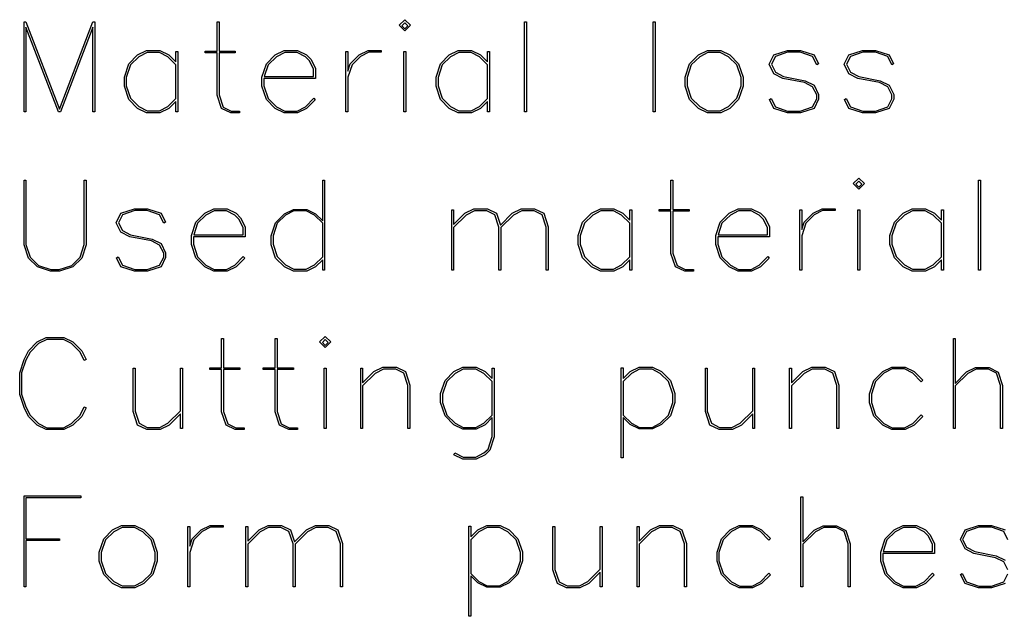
# Model space of a CAD drawing. Header units: inches. Extents: x 0.7 to 43.6, y 0.3 to 38.8.
# Tile 35 of 97: x 32.4 to 34.5, y 13.4 to 14.6. Entities that reach past the tile are written whole.
import ezdxf

# ---------------------------------------------------------------- set-up
doc = ezdxf.new("R2010")
doc.units = ezdxf.units.IN
doc.header["$MEASUREMENT"] = 0

msp = doc.modelspace()

# ---------------------------------------------------------------- linework, layer by layer
at = {"color": 7, "linetype": 'Continuous', "flags": 128}
for points in [[(32.559082, 14.444988), (32.555077, 14.444988), (32.555077, 14.444988), (32.555077, 14.621548), (32.555077, 14.621548), (32.487472, 14.444988), (32.487472, 14.444988), (32.483244, 14.444988), (32.483244, 14.444988), (32.415527, 14.621548), (32.415527, 14.621548), (32.415527, 14.444988), (32.415527, 14.444988), (32.411522, 14.444988), (32.411522, 14.444988), (32.411522, 14.632488), (32.411522, 14.632488), (32.415639, 14.632488), (32.415639, 14.632488), (32.485358, 14.450588), (32.485358, 14.450588), (32.554929, 14.632488), (32.554929, 14.632488), (32.559082, 14.632488), (32.559082, 14.632488), (32.559082, 14.444988)], [(32.86131, 14.442615), (32.842928, 14.442615), (32.842928, 14.442615), (32.823644, 14.451849), (32.823644, 14.451849), (32.814373, 14.479959), (32.814373, 14.479959), (32.814373, 14.567775), (32.814373, 14.567775), (32.7896, 14.567775), (32.7896, 14.567775), (32.7896, 14.57178), (32.7896, 14.57178), (32.814373, 14.57178), (32.814373, 14.57178), (32.814373, 14.632488), (32.814373, 14.632488), (32.818526, 14.632488), (32.818526, 14.632488), (32.818526, 14.57178), (32.818526, 14.57178), (32.852422, 14.57178), (32.852422, 14.57178), (32.852422, 14.567775), (32.852422, 14.567775), (32.818526, 14.567775), (32.818526, 14.567775), (32.818526, 14.480478), (32.818526, 14.480478), (32.827278, 14.454853), (32.827278, 14.454853), (32.843929, 14.446471), (32.843929, 14.446471), (32.861322, 14.446471), (32.861322, 14.446471), (32.861322, 14.442615)], [(33.206228, 14.613723), (33.194454, 14.625479), (33.194454, 14.625479), (33.206246, 14.637235), (33.206246, 14.637235), (33.218002, 14.625479), (33.218002, 14.625479), (33.206246, 14.613723)], [(33.206228, 14.618322), (33.212365, 14.624478), (33.212365, 14.624478), (33.206246, 14.630597), (33.206246, 14.630597), (33.20009, 14.624478), (33.20009, 14.624478), (33.206246, 14.618322)], [(33.455817, 14.444988), (33.455826, 14.632488), (33.455826, 14.632488), (33.459831, 14.632488), (33.459831, 14.632488), (33.459831, 14.444988), (33.459831, 14.444988), (33.455826, 14.444988)], [(33.72401, 14.444988), (33.724022, 14.632488), (33.724022, 14.632488), (33.728027, 14.632488), (33.728027, 14.632488), (33.728027, 14.444988), (33.728027, 14.444988), (33.724022, 14.444988)], [(32.728471, 14.46672), (32.713836, 14.4517), (32.713836, 14.4517), (32.695183, 14.442615), (32.695183, 14.442615), (32.667295, 14.442615), (32.667295, 14.442615), (32.64853, 14.4517), (32.64853, 14.4517), (32.630099, 14.470502), (32.630099, 14.470502), (32.620865, 14.498427), (32.620865, 14.498427), (32.620865, 14.517118), (32.620865, 14.517118), (32.630099, 14.545005), (32.630099, 14.545005), (32.64853, 14.563918), (32.64853, 14.563918), (32.667295, 14.573153), (32.667295, 14.573153), (32.695183, 14.573153), (32.695183, 14.573153), (32.713836, 14.563918), (32.713836, 14.563918), (32.728485, 14.548899), (32.728485, 14.548899), (32.728485, 14.570927), (32.728485, 14.570927), (32.732638, 14.570927), (32.732638, 14.570927), (32.732638, 14.444988), (32.732638, 14.444988), (32.728485, 14.444988), (32.728485, 14.444988), (32.728485, 14.46672)], [(32.728471, 14.543003), (32.711352, 14.559876), (32.711352, 14.559876), (32.694182, 14.568665), (32.694182, 14.568665), (32.668296, 14.568665), (32.668296, 14.568665), (32.651126, 14.559876), (32.651126, 14.559876), (32.633622, 14.542743), (32.633622, 14.542743), (32.624982, 14.516598), (32.624982, 14.516598), (32.624982, 14.499169), (32.624982, 14.499169), (32.633622, 14.473024), (32.633622, 14.473024), (32.651126, 14.455743), (32.651126, 14.455743), (32.668296, 14.447102), (32.668296, 14.447102), (32.694182, 14.447102), (32.694182, 14.447102), (32.711352, 14.455743), (32.711352, 14.455743), (32.728485, 14.472764), (32.728485, 14.472764), (32.728485, 14.543003)], [(33.019286, 14.47002), (33.00102, 14.4517), (33.00102, 14.4517), (32.982366, 14.442615), (32.982366, 14.442615), (32.954479, 14.442615), (32.954479, 14.442615), (32.935714, 14.4517), (32.935714, 14.4517), (32.917283, 14.470502), (32.917283, 14.470502), (32.908049, 14.498427), (32.908049, 14.498427), (32.908049, 14.517118), (32.908049, 14.517118), (32.917283, 14.545005), (32.917283, 14.545005), (32.935714, 14.563918), (32.935714, 14.563918), (32.954479, 14.573153), (32.954479, 14.573153), (32.982366, 14.573153), (32.982366, 14.573153), (33.00102, 14.563918), (33.00102, 14.563918), (33.010551, 14.554351), (33.010551, 14.554351), (33.019822, 14.5354), (33.019822, 14.5354), (33.019822, 14.514707), (33.019822, 14.514707), (32.912165, 14.514707), (32.912165, 14.514707), (32.912165, 14.499057), (32.912165, 14.499057), (32.920806, 14.472653), (32.920806, 14.472653), (32.93831, 14.455223), (32.93831, 14.455223), (32.95548, 14.446546), (32.95548, 14.446546), (32.981365, 14.446546), (32.981365, 14.446546), (32.998535, 14.455223), (32.998535, 14.455223), (33.016188, 14.473172), (33.016188, 14.473172), (33.019303, 14.47002)], [(32.912899, 14.518861), (33.015668, 14.518861), (33.015668, 14.518861), (33.015668, 14.534251), (33.015668, 14.534251), (33.007028, 14.551421), (33.007028, 14.551421), (32.998535, 14.559913), (32.998535, 14.559913), (32.981365, 14.568702), (32.981365, 14.568702), (32.95548, 14.568702), (32.95548, 14.568702), (32.93831, 14.559913), (32.93831, 14.559913), (32.920806, 14.54278), (32.920806, 14.54278), (32.912907, 14.518861)], [(33.083189, 14.444988), (33.0832, 14.571002), (33.0832, 14.571002), (33.087205, 14.571002), (33.087205, 14.571002), (33.087205, 14.529689), (33.087205, 14.529689), (33.092322, 14.545154), (33.092322, 14.545154), (33.110865, 14.563993), (33.110865, 14.563993), (33.129481, 14.573153), (33.129481, 14.573153), (33.157035, 14.573153), (33.157035, 14.573153), (33.157035, 14.569147), (33.157035, 14.569147), (33.130631, 14.569147), (33.130631, 14.569147), (33.113349, 14.560321), (33.113349, 14.560321), (33.095957, 14.543114), (33.095957, 14.543114), (33.087205, 14.516858), (33.087205, 14.516858), (33.087205, 14.444988), (33.087205, 14.444988), (33.0832, 14.444988)], [(33.204238, 14.444988), (33.204244, 14.570668), (33.204244, 14.570668), (33.208249, 14.570668), (33.208249, 14.570668), (33.208249, 14.444988), (33.208249, 14.444988), (33.204244, 14.444988)], [(33.378791, 14.46672), (33.364153, 14.4517), (33.364153, 14.4517), (33.345499, 14.442615), (33.345499, 14.442615), (33.317612, 14.442615), (33.317612, 14.442615), (33.298847, 14.4517), (33.298847, 14.4517), (33.280416, 14.470502), (33.280416, 14.470502), (33.271182, 14.498427), (33.271182, 14.498427), (33.271182, 14.517118), (33.271182, 14.517118), (33.280416, 14.545005), (33.280416, 14.545005), (33.298847, 14.563918), (33.298847, 14.563918), (33.317612, 14.573153), (33.317612, 14.573153), (33.345499, 14.573153), (33.345499, 14.573153), (33.364153, 14.563918), (33.364153, 14.563918), (33.378801, 14.548899), (33.378801, 14.548899), (33.378801, 14.570927), (33.378801, 14.570927), (33.382955, 14.570927), (33.382955, 14.570927), (33.382955, 14.444988), (33.382955, 14.444988), (33.378801, 14.444988), (33.378801, 14.444988), (33.378801, 14.46672)], [(33.378791, 14.543003), (33.361668, 14.559876), (33.361668, 14.559876), (33.344498, 14.568665), (33.344498, 14.568665), (33.318613, 14.568665), (33.318613, 14.568665), (33.301443, 14.559876), (33.301443, 14.559876), (33.283939, 14.542743), (33.283939, 14.542743), (33.275298, 14.516598), (33.275298, 14.516598), (33.275298, 14.499169), (33.275298, 14.499169), (33.283939, 14.473024), (33.283939, 14.473024), (33.301443, 14.455743), (33.301443, 14.455743), (33.318613, 14.447102), (33.318613, 14.447102), (33.344498, 14.447102), (33.344498, 14.447102), (33.361668, 14.455743), (33.361668, 14.455743), (33.378801, 14.472764), (33.378801, 14.472764), (33.378801, 14.543003)], [(33.902467, 14.470502), (33.883931, 14.4517), (33.883931, 14.4517), (33.865278, 14.442615), (33.865278, 14.442615), (33.83739, 14.442615), (33.83739, 14.442615), (33.818625, 14.4517), (33.818625, 14.4517), (33.800194, 14.470502), (33.800194, 14.470502), (33.79096, 14.498427), (33.79096, 14.498427), (33.79096, 14.517118), (33.79096, 14.517118), (33.800194, 14.545005), (33.800194, 14.545005), (33.818625, 14.563918), (33.818625, 14.563918), (33.83739, 14.573153), (33.83739, 14.573153), (33.865278, 14.573153), (33.865278, 14.573153), (33.883931, 14.563918), (33.883931, 14.563918), (33.902474, 14.545005), (33.902474, 14.545005), (33.911745, 14.517118), (33.911745, 14.517118), (33.911745, 14.498427), (33.911745, 14.498427), (33.902474, 14.470502)], [(33.898825, 14.473024), (33.907591, 14.499169), (33.907591, 14.499169), (33.907591, 14.516598), (33.907591, 14.516598), (33.898839, 14.542743), (33.898839, 14.542743), (33.881447, 14.559876), (33.881447, 14.559876), (33.864276, 14.568665), (33.864276, 14.568665), (33.838391, 14.568665), (33.838391, 14.568665), (33.821221, 14.559876), (33.821221, 14.559876), (33.803717, 14.542743), (33.803717, 14.542743), (33.795077, 14.516598), (33.795077, 14.516598), (33.795077, 14.499169), (33.795077, 14.499169), (33.803717, 14.473024), (33.803717, 14.473024), (33.821221, 14.455743), (33.821221, 14.455743), (33.838391, 14.447102), (33.838391, 14.447102), (33.864276, 14.447102), (33.864276, 14.447102), (33.881447, 14.455743), (33.881447, 14.455743), (33.898839, 14.473024)], [(33.970444, 14.472653), (33.979091, 14.455223), (33.979091, 14.455223), (34.004753, 14.446546), (34.004753, 14.446546), (34.031157, 14.446546), (34.031157, 14.446546), (34.05682, 14.455223), (34.05682, 14.455223), (34.065349, 14.472171), (34.065349, 14.472171), (34.065349, 14.480107), (34.065349, 14.480107), (34.05682, 14.497166), (34.05682, 14.497166), (34.039687, 14.505733), (34.039687, 14.505733), (33.99474, 14.514707), (33.99474, 14.514707), (33.976087, 14.524312), (33.976087, 14.524312), (33.966333, 14.544004), (33.966333, 14.544004), (33.976087, 14.563918), (33.976087, 14.563918), (34.004271, 14.573153), (34.004271, 14.573153), (34.031677, 14.573153), (34.031677, 14.573153), (34.059935, 14.563918), (34.059935, 14.563918), (34.069095, 14.545005), (34.069095, 14.545005), (34.065572, 14.542966), (34.065572, 14.542966), (34.05682, 14.560284), (34.05682, 14.560284), (34.031157, 14.56911), (34.031157, 14.56911), (34.004753, 14.56911), (34.004753, 14.56911), (33.979091, 14.560284), (33.979091, 14.560284), (33.970969, 14.544004), (33.970969, 14.544004), (33.979091, 14.527464), (33.979091, 14.527464), (33.996372, 14.518861), (33.996372, 14.518861), (34.04117, 14.509886), (34.04117, 14.509886), (34.059935, 14.500318), (34.059935, 14.500318), (34.069355, 14.481108), (34.069355, 14.481108), (34.069355, 14.471021), (34.069355, 14.471021), (34.059935, 14.4517), (34.059935, 14.4517), (34.031677, 14.442615), (34.031677, 14.442615), (34.004271, 14.442615), (34.004271, 14.442615), (33.976087, 14.4517), (33.976087, 14.4517), (33.966816, 14.470502), (33.966816, 14.470502), (33.97045, 14.472653)], [(34.127087, 14.472653), (34.135736, 14.455223), (34.135736, 14.455223), (34.161399, 14.446546), (34.161399, 14.446546), (34.187803, 14.446546), (34.187803, 14.446546), (34.213466, 14.455223), (34.213466, 14.455223), (34.221995, 14.472171), (34.221995, 14.472171), (34.221995, 14.480107), (34.221995, 14.480107), (34.213466, 14.497166), (34.213466, 14.497166), (34.196332, 14.505733), (34.196332, 14.505733), (34.151386, 14.514707), (34.151386, 14.514707), (34.132732, 14.524312), (34.132732, 14.524312), (34.122979, 14.544004), (34.122979, 14.544004), (34.132732, 14.563918), (34.132732, 14.563918), (34.160917, 14.573153), (34.160917, 14.573153), (34.188322, 14.573153), (34.188322, 14.573153), (34.216581, 14.563918), (34.216581, 14.563918), (34.225741, 14.545005), (34.225741, 14.545005), (34.222218, 14.542966), (34.222218, 14.542966), (34.213466, 14.560284), (34.213466, 14.560284), (34.187803, 14.56911), (34.187803, 14.56911), (34.161399, 14.56911), (34.161399, 14.56911), (34.135736, 14.560284), (34.135736, 14.560284), (34.127615, 14.544004), (34.127615, 14.544004), (34.135736, 14.527464), (34.135736, 14.527464), (34.153018, 14.518861), (34.153018, 14.518861), (34.197816, 14.509886), (34.197816, 14.509886), (34.216581, 14.500318), (34.216581, 14.500318), (34.226, 14.481108), (34.226, 14.481108), (34.226, 14.471021), (34.226, 14.471021), (34.216581, 14.4517), (34.216581, 14.4517), (34.188322, 14.442615), (34.188322, 14.442615), (34.160917, 14.442615), (34.160917, 14.442615), (34.132732, 14.4517), (34.132732, 14.4517), (34.123461, 14.470502), (34.123461, 14.470502), (34.127095, 14.472653)], [(32.541153, 14.301885), (32.54117, 14.167231), (32.54117, 14.167231), (32.531899, 14.139603), (32.531899, 14.139603), (32.513283, 14.121023), (32.513283, 14.121023), (32.485617, 14.112012), (32.485617, 14.112012), (32.467075, 14.112012), (32.467075, 14.112012), (32.43941, 14.121023), (32.43941, 14.121023), (32.420645, 14.139603), (32.420645, 14.139603), (32.411522, 14.167231), (32.411522, 14.167231), (32.411522, 14.301885), (32.411522, 14.301885), (32.415527, 14.301885), (32.415527, 14.301885), (32.415527, 14.167565), (32.415527, 14.167565), (32.424279, 14.14142), (32.424279, 14.14142), (32.441413, 14.124139), (32.441413, 14.124139), (32.467594, 14.115498), (32.467594, 14.115498), (32.484987, 14.115498), (32.484987, 14.115498), (32.511132, 14.124139), (32.511132, 14.124139), (32.528413, 14.14142), (32.528413, 14.14142), (32.537054, 14.167565), (32.537054, 14.167565), (32.537054, 14.301885), (32.537054, 14.301885), (32.54117, 14.301885)], [(33.034642, 14.135857), (33.020007, 14.120986), (33.020007, 14.120986), (33.001354, 14.112012), (33.001354, 14.112012), (32.973466, 14.112012), (32.973466, 14.112012), (32.954701, 14.121023), (32.954701, 14.121023), (32.93627, 14.139603), (32.93627, 14.139603), (32.927036, 14.167231), (32.927036, 14.167231), (32.927036, 14.185699), (32.927036, 14.185699), (32.93627, 14.213327), (32.93627, 14.213327), (32.954701, 14.232055), (32.954701, 14.232055), (32.973466, 14.241215), (32.973466, 14.241215), (33.001354, 14.241215), (33.001354, 14.241215), (33.020007, 14.232055), (33.020007, 14.232055), (33.034656, 14.217184), (33.034656, 14.217184), (33.034656, 14.301885), (33.034656, 14.301885), (33.038809, 14.301885), (33.038809, 14.301885), (33.038809, 14.114385), (33.038809, 14.114385), (33.034656, 14.114385), (33.034656, 14.114385), (33.034656, 14.135857)], [(33.808301, 14.112012), (33.789922, 14.112012), (33.789922, 14.112012), (33.770638, 14.121246), (33.770638, 14.121246), (33.761367, 14.149356), (33.761367, 14.149356), (33.761367, 14.237173), (33.761367, 14.237173), (33.736594, 14.237173), (33.736594, 14.237173), (33.736594, 14.241178), (33.736594, 14.241178), (33.761367, 14.241178), (33.761367, 14.241178), (33.761367, 14.301885), (33.761367, 14.301885), (33.76552, 14.301885), (33.76552, 14.301885), (33.76552, 14.241178), (33.76552, 14.241178), (33.799415, 14.241178), (33.799415, 14.241178), (33.799415, 14.237173), (33.799415, 14.237173), (33.76552, 14.237173), (33.76552, 14.237173), (33.76552, 14.149875), (33.76552, 14.149875), (33.774272, 14.12425), (33.774272, 14.12425), (33.790923, 14.115869), (33.790923, 14.115869), (33.808316, 14.115869), (33.808316, 14.115869), (33.808316, 14.112012)], [(34.153238, 14.28312), (34.141447, 14.294876), (34.141447, 14.294876), (34.15324, 14.306632), (34.15324, 14.306632), (34.164996, 14.294876), (34.164996, 14.294876), (34.15324, 14.28312)], [(34.153238, 14.287719), (34.159359, 14.293875), (34.159359, 14.293875), (34.15324, 14.299994), (34.15324, 14.299994), (34.147084, 14.293875), (34.147084, 14.293875), (34.15324, 14.287719)], [(34.402808, 14.114385), (34.40282, 14.301885), (34.40282, 14.301885), (34.406825, 14.301885), (34.406825, 14.301885), (34.406825, 14.114385), (34.406825, 14.114385), (34.40282, 14.114385)], [(32.608098, 14.14205), (32.616749, 14.124621), (32.616749, 14.124621), (32.642411, 14.115943), (32.642411, 14.115943), (32.668816, 14.115943), (32.668816, 14.115943), (32.694478, 14.124621), (32.694478, 14.124621), (32.703008, 14.141568), (32.703008, 14.141568), (32.703008, 14.149504), (32.703008, 14.149504), (32.694478, 14.166563), (32.694478, 14.166563), (32.677345, 14.17513), (32.677345, 14.17513), (32.632399, 14.184104), (32.632399, 14.184104), (32.613745, 14.193709), (32.613745, 14.193709), (32.603992, 14.213401), (32.603992, 14.213401), (32.613745, 14.233316), (32.613745, 14.233316), (32.641929, 14.24255), (32.641929, 14.24255), (32.669335, 14.24255), (32.669335, 14.24255), (32.697593, 14.233316), (32.697593, 14.233316), (32.706753, 14.214403), (32.706753, 14.214403), (32.70323, 14.212363), (32.70323, 14.212363), (32.694478, 14.229681), (32.694478, 14.229681), (32.668816, 14.238508), (32.668816, 14.238508), (32.642411, 14.238508), (32.642411, 14.238508), (32.616749, 14.229681), (32.616749, 14.229681), (32.608627, 14.213401), (32.608627, 14.213401), (32.616749, 14.196862), (32.616749, 14.196862), (32.63403, 14.188258), (32.63403, 14.188258), (32.678829, 14.179283), (32.678829, 14.179283), (32.697593, 14.169716), (32.697593, 14.169716), (32.707013, 14.150506), (32.707013, 14.150506), (32.707013, 14.140419), (32.707013, 14.140419), (32.697593, 14.121098), (32.697593, 14.121098), (32.669335, 14.112012), (32.669335, 14.112012), (32.641929, 14.112012), (32.641929, 14.112012), (32.613745, 14.121098), (32.613745, 14.121098), (32.604474, 14.139899), (32.604474, 14.139899), (32.608108, 14.14205)], [(32.872142, 14.139417), (32.853868, 14.121098), (32.853868, 14.121098), (32.835214, 14.112012), (32.835214, 14.112012), (32.807327, 14.112012), (32.807327, 14.112012), (32.788562, 14.121098), (32.788562, 14.121098), (32.770131, 14.139899), (32.770131, 14.139899), (32.760897, 14.167824), (32.760897, 14.167824), (32.760897, 14.186515), (32.760897, 14.186515), (32.770131, 14.214403), (32.770131, 14.214403), (32.788562, 14.233316), (32.788562, 14.233316), (32.807327, 14.24255), (32.807327, 14.24255), (32.835214, 14.24255), (32.835214, 14.24255), (32.853868, 14.233316), (32.853868, 14.233316), (32.863399, 14.223748), (32.863399, 14.223748), (32.87267, 14.204798), (32.87267, 14.204798), (32.87267, 14.184104), (32.87267, 14.184104), (32.765013, 14.184104), (32.765013, 14.184104), (32.765013, 14.168455), (32.765013, 14.168455), (32.773654, 14.14205), (32.773654, 14.14205), (32.791158, 14.124621), (32.791158, 14.124621), (32.808328, 14.115943), (32.808328, 14.115943), (32.834213, 14.115943), (32.834213, 14.115943), (32.851383, 14.124621), (32.851383, 14.124621), (32.869036, 14.14257), (32.869036, 14.14257), (32.872151, 14.139417)], [(32.765755, 14.188258), (32.868517, 14.188258), (32.868517, 14.188258), (32.868517, 14.203648), (32.868517, 14.203648), (32.859876, 14.220818), (32.859876, 14.220818), (32.851383, 14.229311), (32.851383, 14.229311), (32.834213, 14.2381), (32.834213, 14.2381), (32.808328, 14.2381), (32.808328, 14.2381), (32.791158, 14.229311), (32.791158, 14.229311), (32.773654, 14.212177), (32.773654, 14.212177), (32.765755, 14.188258)], [(33.034642, 14.2124), (33.017523, 14.229273), (33.017523, 14.229273), (33.000352, 14.238063), (33.000352, 14.238063), (32.974467, 14.238063), (32.974467, 14.238063), (32.957297, 14.229273), (32.957297, 14.229273), (32.939793, 14.21214), (32.939793, 14.21214), (32.931152, 14.185996), (32.931152, 14.185996), (32.931152, 14.168566), (32.931152, 14.168566), (32.939793, 14.142421), (32.939793, 14.142421), (32.957297, 14.12514), (32.957297, 14.12514), (32.974467, 14.116499), (32.974467, 14.116499), (33.000352, 14.116499), (33.000352, 14.116499), (33.017523, 14.12514), (33.017523, 14.12514), (33.034656, 14.142162), (33.034656, 14.142162), (33.034656, 14.2124)], [(33.303924, 14.114385), (33.303927, 14.240436), (33.303927, 14.240436), (33.307933, 14.240436), (33.307933, 14.240436), (33.307933, 14.209396), (33.307933, 14.209396), (33.331593, 14.23339), (33.331593, 14.23339), (33.350209, 14.24255), (33.350209, 14.24255), (33.378245, 14.24255), (33.378245, 14.24255), (33.397418, 14.23313), (33.397418, 14.23313), (33.405428, 14.208358), (33.405428, 14.208358), (33.430201, 14.23339), (33.430201, 14.23339), (33.448965, 14.24255), (33.448965, 14.24255), (33.47689, 14.24255), (33.47689, 14.24255), (33.496174, 14.23313), (33.496174, 14.23313), (33.505297, 14.204723), (33.505297, 14.204723), (33.505297, 14.114385), (33.505297, 14.114385), (33.501292, 14.114385), (33.501292, 14.114385), (33.501292, 14.203871), (33.501292, 14.203871), (33.49254, 14.229533), (33.49254, 14.229533), (33.475889, 14.238063), (33.475889, 14.238063), (33.449967, 14.238063), (33.449967, 14.238063), (33.432834, 14.229273), (33.432834, 14.229273), (33.406689, 14.203388), (33.406689, 14.203388), (33.406689, 14.114385), (33.406689, 14.114385), (33.402535, 14.114385), (33.402535, 14.114385), (33.402535, 14.203871), (33.402535, 14.203871), (33.393895, 14.229533), (33.393895, 14.229533), (33.377133, 14.238063), (33.377133, 14.238063), (33.351359, 14.238063), (33.351359, 14.238063), (33.334077, 14.229273), (33.334077, 14.229273), (33.307933, 14.203388), (33.307933, 14.203388), (33.307933, 14.114385), (33.307933, 14.114385), (33.303927, 14.114385)], [(33.675462, 14.136117), (33.66083, 14.121098), (33.66083, 14.121098), (33.642177, 14.112012), (33.642177, 14.112012), (33.614289, 14.112012), (33.614289, 14.112012), (33.595524, 14.121098), (33.595524, 14.121098), (33.577093, 14.139899), (33.577093, 14.139899), (33.567859, 14.167824), (33.567859, 14.167824), (33.567859, 14.186515), (33.567859, 14.186515), (33.577093, 14.214403), (33.577093, 14.214403), (33.595524, 14.233316), (33.595524, 14.233316), (33.614289, 14.24255), (33.614289, 14.24255), (33.642177, 14.24255), (33.642177, 14.24255), (33.66083, 14.233316), (33.66083, 14.233316), (33.675479, 14.218296), (33.675479, 14.218296), (33.675479, 14.240325), (33.675479, 14.240325), (33.679632, 14.240325), (33.679632, 14.240325), (33.679632, 14.114385), (33.679632, 14.114385), (33.675479, 14.114385), (33.675479, 14.114385), (33.675479, 14.136117)], [(33.675462, 14.2124), (33.658345, 14.229273), (33.658345, 14.229273), (33.641175, 14.238063), (33.641175, 14.238063), (33.61529, 14.238063), (33.61529, 14.238063), (33.59812, 14.229273), (33.59812, 14.229273), (33.580616, 14.21214), (33.580616, 14.21214), (33.571975, 14.185996), (33.571975, 14.185996), (33.571975, 14.168566), (33.571975, 14.168566), (33.580616, 14.142421), (33.580616, 14.142421), (33.59812, 14.12514), (33.59812, 14.12514), (33.61529, 14.116499), (33.61529, 14.116499), (33.641175, 14.116499), (33.641175, 14.116499), (33.658345, 14.12514), (33.658345, 14.12514), (33.675479, 14.142162), (33.675479, 14.142162), (33.675479, 14.2124)], [(33.966296, 14.139417), (33.948014, 14.121098), (33.948014, 14.121098), (33.92936, 14.112012), (33.92936, 14.112012), (33.901472, 14.112012), (33.901472, 14.112012), (33.882708, 14.121098), (33.882708, 14.121098), (33.864276, 14.139899), (33.864276, 14.139899), (33.855042, 14.167824), (33.855042, 14.167824), (33.855042, 14.186515), (33.855042, 14.186515), (33.864276, 14.214403), (33.864276, 14.214403), (33.882708, 14.233316), (33.882708, 14.233316), (33.901472, 14.24255), (33.901472, 14.24255), (33.92936, 14.24255), (33.92936, 14.24255), (33.948014, 14.233316), (33.948014, 14.233316), (33.957544, 14.223748), (33.957544, 14.223748), (33.966816, 14.204798), (33.966816, 14.204798), (33.966816, 14.184104), (33.966816, 14.184104), (33.859159, 14.184104), (33.859159, 14.184104), (33.859159, 14.168455), (33.859159, 14.168455), (33.8678, 14.14205), (33.8678, 14.14205), (33.885303, 14.124621), (33.885303, 14.124621), (33.902474, 14.115943), (33.902474, 14.115943), (33.928359, 14.115943), (33.928359, 14.115943), (33.945529, 14.124621), (33.945529, 14.124621), (33.963181, 14.14257), (33.963181, 14.14257), (33.966296, 14.139417)], [(33.85989, 14.188258), (33.962662, 14.188258), (33.962662, 14.188258), (33.962662, 14.203648), (33.962662, 14.203648), (33.954021, 14.220818), (33.954021, 14.220818), (33.945529, 14.229311), (33.945529, 14.229311), (33.928359, 14.2381), (33.928359, 14.2381), (33.902474, 14.2381), (33.902474, 14.2381), (33.885303, 14.229311), (33.885303, 14.229311), (33.8678, 14.212177), (33.8678, 14.212177), (33.859901, 14.188258)], [(34.030181, 14.114385), (34.030193, 14.240399), (34.030193, 14.240399), (34.034198, 14.240399), (34.034198, 14.240399), (34.034198, 14.199087), (34.034198, 14.199087), (34.039316, 14.214551), (34.039316, 14.214551), (34.057858, 14.23339), (34.057858, 14.23339), (34.076475, 14.24255), (34.076475, 14.24255), (34.104029, 14.24255), (34.104029, 14.24255), (34.104029, 14.238545), (34.104029, 14.238545), (34.077624, 14.238545), (34.077624, 14.238545), (34.060343, 14.229719), (34.060343, 14.229719), (34.04295, 14.212511), (34.04295, 14.212511), (34.034198, 14.186255), (34.034198, 14.186255), (34.034198, 14.114385), (34.034198, 14.114385), (34.030193, 14.114385)], [(34.15123, 14.114385), (34.151238, 14.240065), (34.151238, 14.240065), (34.155243, 14.240065), (34.155243, 14.240065), (34.155243, 14.114385), (34.155243, 14.114385), (34.151238, 14.114385)], [(34.325782, 14.136117), (34.311147, 14.121098), (34.311147, 14.121098), (34.292493, 14.112012), (34.292493, 14.112012), (34.264605, 14.112012), (34.264605, 14.112012), (34.24584, 14.121098), (34.24584, 14.121098), (34.227409, 14.139899), (34.227409, 14.139899), (34.218175, 14.167824), (34.218175, 14.167824), (34.218175, 14.186515), (34.218175, 14.186515), (34.227409, 14.214403), (34.227409, 14.214403), (34.24584, 14.233316), (34.24584, 14.233316), (34.264605, 14.24255), (34.264605, 14.24255), (34.292493, 14.24255), (34.292493, 14.24255), (34.311147, 14.233316), (34.311147, 14.233316), (34.325795, 14.218296), (34.325795, 14.218296), (34.325795, 14.240325), (34.325795, 14.240325), (34.329948, 14.240325), (34.329948, 14.240325), (34.329948, 14.114385), (34.329948, 14.114385), (34.325795, 14.114385), (34.325795, 14.114385), (34.325795, 14.136117)], [(34.325782, 14.2124), (34.308662, 14.229273), (34.308662, 14.229273), (34.291492, 14.238063), (34.291492, 14.238063), (34.265607, 14.238063), (34.265607, 14.238063), (34.248436, 14.229273), (34.248436, 14.229273), (34.230932, 14.21214), (34.230932, 14.21214), (34.222292, 14.185996), (34.222292, 14.185996), (34.222292, 14.168566), (34.222292, 14.168566), (34.230932, 14.142421), (34.230932, 14.142421), (34.248436, 14.12514), (34.248436, 14.12514), (34.265607, 14.116499), (34.265607, 14.116499), (34.291492, 14.116499), (34.291492, 14.116499), (34.308662, 14.12514), (34.308662, 14.12514), (34.325795, 14.142162), (34.325795, 14.142162), (34.325795, 14.2124)], [(32.540909, 13.827097), (32.531899, 13.808815), (32.531899, 13.808815), (32.513505, 13.790421), (32.513505, 13.790421), (32.49474, 13.781409), (32.49474, 13.781409), (32.457804, 13.781409), (32.457804, 13.781409), (32.439187, 13.790421), (32.439187, 13.790421), (32.420645, 13.808815), (32.420645, 13.808815), (32.411745, 13.827357), (32.411745, 13.827357), (32.402511, 13.854763), (32.402511, 13.854763), (32.402511, 13.90008), (32.402511, 13.90008), (32.411745, 13.927486), (32.411745, 13.927486), (32.420645, 13.945991), (32.420645, 13.945991), (32.439187, 13.964385), (32.439187, 13.964385), (32.457804, 13.973656), (32.457804, 13.973656), (32.49474, 13.973656), (32.49474, 13.973656), (32.513505, 13.964385), (32.513505, 13.964385), (32.531899, 13.945991), (32.531899, 13.945991), (32.540911, 13.927708), (32.540911, 13.927708), (32.537313, 13.925705), (32.537313, 13.925705), (32.528413, 13.943358), (32.528413, 13.943358), (32.510872, 13.960899), (32.510872, 13.960899), (32.493739, 13.96954), (32.493739, 13.96954), (32.458954, 13.96954), (32.458954, 13.96954), (32.441672, 13.960899), (32.441672, 13.960899), (32.424279, 13.943358), (32.424279, 13.943358), (32.415268, 13.925965), (32.415268, 13.925965), (32.406627, 13.899561), (32.406627, 13.899561), (32.406627, 13.855245), (32.406627, 13.855245), (32.415268, 13.82884), (32.415268, 13.82884), (32.424279, 13.811448), (32.424279, 13.811448), (32.441672, 13.793944), (32.441672, 13.793944), (32.458954, 13.785303), (32.458954, 13.785303), (32.493739, 13.785303), (32.493739, 13.785303), (32.510872, 13.793944), (32.510872, 13.793944), (32.528413, 13.811448), (32.528413, 13.811448), (32.537313, 13.8291), (32.537313, 13.8291), (32.540911, 13.827097)], [(32.870809, 13.781409), (32.852422, 13.781409), (32.852422, 13.781409), (32.833138, 13.790643), (32.833138, 13.790643), (32.823867, 13.818753), (32.823867, 13.818753), (32.823867, 13.90657), (32.823867, 13.90657), (32.799094, 13.90657), (32.799094, 13.90657), (32.799094, 13.910575), (32.799094, 13.910575), (32.823867, 13.910575), (32.823867, 13.910575), (32.823867, 13.971282), (32.823867, 13.971282), (32.82802, 13.971282), (32.82802, 13.971282), (32.82802, 13.910575), (32.82802, 13.910575), (32.861915, 13.910575), (32.861915, 13.910575), (32.861915, 13.90657), (32.861915, 13.90657), (32.82802, 13.90657), (32.82802, 13.90657), (32.82802, 13.819272), (32.82802, 13.819272), (32.836772, 13.793647), (32.836772, 13.793647), (32.853423, 13.785266), (32.853423, 13.785266), (32.870816, 13.785266), (32.870816, 13.785266), (32.870816, 13.781409)], [(32.982359, 13.781409), (32.963972, 13.781409), (32.963972, 13.781409), (32.944688, 13.790643), (32.944688, 13.790643), (32.935417, 13.818753), (32.935417, 13.818753), (32.935417, 13.90657), (32.935417, 13.90657), (32.910645, 13.90657), (32.910645, 13.90657), (32.910645, 13.910575), (32.910645, 13.910575), (32.935417, 13.910575), (32.935417, 13.910575), (32.935417, 13.971282), (32.935417, 13.971282), (32.939571, 13.971282), (32.939571, 13.971282), (32.939571, 13.910575), (32.939571, 13.910575), (32.973466, 13.910575), (32.973466, 13.910575), (32.973466, 13.90657), (32.973466, 13.90657), (32.939571, 13.90657), (32.939571, 13.90657), (32.939571, 13.819272), (32.939571, 13.819272), (32.948323, 13.793647), (32.948323, 13.793647), (32.964974, 13.785266), (32.964974, 13.785266), (32.982366, 13.785266), (32.982366, 13.785266), (32.982366, 13.781409)], [(33.040105, 13.952518), (33.028314, 13.964273), (33.028314, 13.964273), (33.040107, 13.976029), (33.040107, 13.976029), (33.051863, 13.964273), (33.051863, 13.964273), (33.040107, 13.952518)], [(33.040105, 13.957116), (33.046226, 13.963272), (33.046226, 13.963272), (33.040107, 13.969391), (33.040107, 13.969391), (33.033951, 13.963272), (33.033951, 13.963272), (33.040107, 13.957116)], [(34.3506, 13.783782), (34.350605, 13.971282), (34.350605, 13.971282), (34.35461, 13.971282), (34.35461, 13.971282), (34.35461, 13.877903), (34.35461, 13.877903), (34.37827, 13.901786), (34.37827, 13.901786), (34.396886, 13.910946), (34.396886, 13.910946), (34.424922, 13.910946), (34.424922, 13.910946), (34.444095, 13.901526), (34.444095, 13.901526), (34.453366, 13.873305), (34.453366, 13.873305), (34.453366, 13.783782), (34.453366, 13.783782), (34.449213, 13.783782), (34.449213, 13.783782), (34.449213, 13.873268), (34.449213, 13.873268), (34.440572, 13.89893), (34.440572, 13.89893), (34.42381, 13.90746), (34.42381, 13.90746), (34.398036, 13.90746), (34.398036, 13.90746), (34.380754, 13.898671), (34.380754, 13.898671), (34.35461, 13.872786), (34.35461, 13.872786), (34.35461, 13.783782), (34.35461, 13.783782), (34.350605, 13.783782)], [(32.737971, 13.814377), (32.714467, 13.790458), (32.714467, 13.790458), (32.695665, 13.781409), (32.695665, 13.781409), (32.667777, 13.781409), (32.667777, 13.781409), (32.648493, 13.790717), (32.648493, 13.790717), (32.63937, 13.81905), (32.63937, 13.81905), (32.63937, 13.909574), (32.63937, 13.909574), (32.643376, 13.909574), (32.643376, 13.909574), (32.643376, 13.820051), (32.643376, 13.820051), (32.652128, 13.794426), (32.652128, 13.794426), (32.668779, 13.786008), (32.668779, 13.786008), (32.694664, 13.786008), (32.694664, 13.786008), (32.711834, 13.794648), (32.711834, 13.794648), (32.737979, 13.82057), (32.737979, 13.82057), (32.737979, 13.909574), (32.737979, 13.909574), (32.742132, 13.909574), (32.742132, 13.909574), (32.742132, 13.783782), (32.742132, 13.783782), (32.737979, 13.783782), (32.737979, 13.783782), (32.737979, 13.814377)], [(33.038096, 13.783782), (33.038105, 13.909462), (33.038105, 13.909462), (33.04211, 13.909462), (33.04211, 13.909462), (33.04211, 13.783782), (33.04211, 13.783782), (33.038105, 13.783782)], [(33.114052, 13.783782), (33.114054, 13.909833), (33.114054, 13.909833), (33.118059, 13.909833), (33.118059, 13.909833), (33.118059, 13.878793), (33.118059, 13.878793), (33.141719, 13.902787), (33.141719, 13.902787), (33.160336, 13.911947), (33.160336, 13.911947), (33.188372, 13.911947), (33.188372, 13.911947), (33.207544, 13.902528), (33.207544, 13.902528), (33.216816, 13.874121), (33.216816, 13.874121), (33.216816, 13.783782), (33.216816, 13.783782), (33.212662, 13.783782), (33.212662, 13.783782), (33.212662, 13.873268), (33.212662, 13.873268), (33.204021, 13.89893), (33.204021, 13.89893), (33.187259, 13.90746), (33.187259, 13.90746), (33.161485, 13.90746), (33.161485, 13.90746), (33.144204, 13.898671), (33.144204, 13.898671), (33.118059, 13.872786), (33.118059, 13.872786), (33.118059, 13.783782), (33.118059, 13.783782), (33.114054, 13.783782)], [(33.310701, 13.732606), (33.328107, 13.723817), (33.328107, 13.723817), (33.353992, 13.723817), (33.353992, 13.723817), (33.371162, 13.732606), (33.371162, 13.732606), (33.379654, 13.740727), (33.379654, 13.740727), (33.388295, 13.766872), (33.388295, 13.766872), (33.388295, 13.806441), (33.388295, 13.806441), (33.373647, 13.79157), (33.373647, 13.79157), (33.354993, 13.782559), (33.354993, 13.782559), (33.327105, 13.782559), (33.327105, 13.782559), (33.30834, 13.79157), (33.30834, 13.79157), (33.289909, 13.810187), (33.289909, 13.810187), (33.280675, 13.837852), (33.280675, 13.837852), (33.280675, 13.856394), (33.280675, 13.856394), (33.289909, 13.884022), (33.289909, 13.884022), (33.30834, 13.902824), (33.30834, 13.902824), (33.327105, 13.911947), (33.327105, 13.911947), (33.354993, 13.911947), (33.354993, 13.911947), (33.373647, 13.902824), (33.373647, 13.902824), (33.388295, 13.887916), (33.388295, 13.887916), (33.388295, 13.909944), (33.388295, 13.909944), (33.392448, 13.909944), (33.392448, 13.909944), (33.392448, 13.76639), (33.392448, 13.76639), (33.383177, 13.738725), (33.383177, 13.738725), (33.373647, 13.728971), (33.373647, 13.728971), (33.354993, 13.7197), (33.354993, 13.7197), (33.327105, 13.7197), (33.327105, 13.7197), (33.308563, 13.728971), (33.308563, 13.728971), (33.310714, 13.732606)], [(33.66157, 13.909982), (33.661572, 13.887953), (33.661572, 13.887953), (33.67622, 13.902824), (33.67622, 13.902824), (33.694985, 13.911947), (33.694985, 13.911947), (33.722873, 13.911947), (33.722873, 13.911947), (33.741526, 13.902824), (33.741526, 13.902824), (33.760069, 13.884059), (33.760069, 13.884059), (33.76934, 13.856468), (33.76934, 13.856468), (33.76934, 13.837963), (33.76934, 13.837963), (33.760069, 13.810335), (33.760069, 13.810335), (33.741526, 13.791719), (33.741526, 13.791719), (33.722873, 13.782707), (33.722873, 13.782707), (33.694985, 13.782707), (33.694985, 13.782707), (33.67622, 13.791719), (33.67622, 13.791719), (33.661572, 13.80659), (33.661572, 13.80659), (33.661572, 13.722074), (33.661572, 13.722074), (33.657567, 13.722074), (33.657567, 13.722074), (33.657567, 13.909982), (33.657567, 13.909982), (33.661572, 13.909982)], [(33.931791, 13.814377), (33.908296, 13.790458), (33.908296, 13.790458), (33.889494, 13.781409), (33.889494, 13.781409), (33.861606, 13.781409), (33.861606, 13.781409), (33.842322, 13.790717), (33.842322, 13.790717), (33.8332, 13.81905), (33.8332, 13.81905), (33.8332, 13.909574), (33.8332, 13.909574), (33.837205, 13.909574), (33.837205, 13.909574), (33.837205, 13.820051), (33.837205, 13.820051), (33.845957, 13.794426), (33.845957, 13.794426), (33.862608, 13.786008), (33.862608, 13.786008), (33.888493, 13.786008), (33.888493, 13.786008), (33.905663, 13.794648), (33.905663, 13.794648), (33.931808, 13.82057), (33.931808, 13.82057), (33.931808, 13.909574), (33.931808, 13.909574), (33.935961, 13.909574), (33.935961, 13.909574), (33.935961, 13.783782), (33.935961, 13.783782), (33.931808, 13.783782), (33.931808, 13.783782), (33.931808, 13.814377)], [(34.008817, 13.783782), (34.008832, 13.909833), (34.008832, 13.909833), (34.012838, 13.909833), (34.012838, 13.909833), (34.012838, 13.878793), (34.012838, 13.878793), (34.036498, 13.902787), (34.036498, 13.902787), (34.055114, 13.911947), (34.055114, 13.911947), (34.08315, 13.911947), (34.08315, 13.911947), (34.102323, 13.902528), (34.102323, 13.902528), (34.111594, 13.874121), (34.111594, 13.874121), (34.111594, 13.783782), (34.111594, 13.783782), (34.107441, 13.783782), (34.107441, 13.783782), (34.107441, 13.873268), (34.107441, 13.873268), (34.0988, 13.89893), (34.0988, 13.89893), (34.082038, 13.90746), (34.082038, 13.90746), (34.056264, 13.90746), (34.056264, 13.90746), (34.038982, 13.898671), (34.038982, 13.898671), (34.012838, 13.872786), (34.012838, 13.872786), (34.012838, 13.783782), (34.012838, 13.783782), (34.008832, 13.783782)], [(34.286696, 13.808815), (34.268425, 13.790495), (34.268425, 13.790495), (34.249771, 13.781409), (34.249771, 13.781409), (34.221884, 13.781409), (34.221884, 13.781409), (34.203119, 13.790495), (34.203119, 13.790495), (34.184688, 13.809297), (34.184688, 13.809297), (34.175454, 13.837221), (34.175454, 13.837221), (34.175454, 13.855912), (34.175454, 13.855912), (34.184688, 13.8838), (34.184688, 13.8838), (34.203119, 13.902713), (34.203119, 13.902713), (34.221884, 13.911947), (34.221884, 13.911947), (34.249771, 13.911947), (34.249771, 13.911947), (34.268425, 13.902713), (34.268425, 13.902713), (34.286708, 13.884282), (34.286708, 13.884282), (34.283593, 13.881278), (34.283593, 13.881278), (34.26594, 13.899079), (34.26594, 13.899079), (34.24877, 13.907905), (34.24877, 13.907905), (34.222885, 13.907905), (34.222885, 13.907905), (34.205715, 13.899079), (34.205715, 13.899079), (34.188211, 13.88176), (34.188211, 13.88176), (34.17957, 13.855393), (34.17957, 13.855393), (34.17957, 13.837852), (34.17957, 13.837852), (34.188211, 13.811448), (34.188211, 13.811448), (34.205715, 13.794018), (34.205715, 13.794018), (34.222885, 13.78534), (34.222885, 13.78534), (34.24877, 13.78534), (34.24877, 13.78534), (34.26594, 13.794018), (34.26594, 13.794018), (34.283593, 13.811967), (34.283593, 13.811967), (34.286708, 13.808815)], [(33.38829, 13.811559), (33.388295, 13.881797), (33.388295, 13.881797), (33.371162, 13.898671), (33.371162, 13.898671), (33.353992, 13.90746), (33.353992, 13.90746), (33.328107, 13.90746), (33.328107, 13.90746), (33.310936, 13.898671), (33.310936, 13.898671), (33.293432, 13.881538), (33.293432, 13.881538), (33.284792, 13.855393), (33.284792, 13.855393), (33.284792, 13.837963), (33.284792, 13.837963), (33.293432, 13.811818), (33.293432, 13.811818), (33.310936, 13.794537), (33.310936, 13.794537), (33.328107, 13.785896), (33.328107, 13.785896), (33.353992, 13.785896), (33.353992, 13.785896), (33.371162, 13.794537), (33.371162, 13.794537), (33.388295, 13.811559)], [(33.66157, 13.881797), (33.661572, 13.811559), (33.661572, 13.811559), (33.678816, 13.794537), (33.678816, 13.794537), (33.695986, 13.785896), (33.695986, 13.785896), (33.721871, 13.785896), (33.721871, 13.785896), (33.739042, 13.794537), (33.739042, 13.794537), (33.756434, 13.811818), (33.756434, 13.811818), (33.765186, 13.837963), (33.765186, 13.837963), (33.765186, 13.855393), (33.765186, 13.855393), (33.756434, 13.881538), (33.756434, 13.881538), (33.739042, 13.898671), (33.739042, 13.898671), (33.721871, 13.90746), (33.721871, 13.90746), (33.695986, 13.90746), (33.695986, 13.90746), (33.678816, 13.898671), (33.678816, 13.898671), (33.661572, 13.881797)], [(32.485341, 13.549489), (32.415527, 13.549489), (32.415527, 13.549489), (32.415527, 13.45318), (32.415527, 13.45318), (32.411522, 13.45318), (32.411522, 13.45318), (32.411522, 13.643053), (32.411522, 13.643053), (32.530156, 13.643053), (32.530156, 13.643053), (32.530156, 13.638937), (32.530156, 13.638937), (32.415527, 13.638937), (32.415527, 13.638937), (32.415527, 13.553605), (32.415527, 13.553605), (32.485358, 13.553605), (32.485358, 13.553605), (32.485358, 13.549489)], [(34.032565, 13.45318), (34.032567, 13.64068), (34.032567, 13.64068), (34.036572, 13.64068), (34.036572, 13.64068), (34.036572, 13.547301), (34.036572, 13.547301), (34.060232, 13.571183), (34.060232, 13.571183), (34.078848, 13.580343), (34.078848, 13.580343), (34.106884, 13.580343), (34.106884, 13.580343), (34.126057, 13.570923), (34.126057, 13.570923), (34.135328, 13.542702), (34.135328, 13.542702), (34.135328, 13.45318), (34.135328, 13.45318), (34.131175, 13.45318), (34.131175, 13.45318), (34.131175, 13.542665), (34.131175, 13.542665), (34.122534, 13.568328), (34.122534, 13.568328), (34.105772, 13.576857), (34.105772, 13.576857), (34.079998, 13.576857), (34.079998, 13.576857), (34.062716, 13.568068), (34.062716, 13.568068), (34.036572, 13.542183), (34.036572, 13.542183), (34.036572, 13.45318), (34.036572, 13.45318), (34.032567, 13.45318)], [(32.680149, 13.478694), (32.661621, 13.459892), (32.661621, 13.459892), (32.642968, 13.450806), (32.642968, 13.450806), (32.61508, 13.450806), (32.61508, 13.450806), (32.596315, 13.459892), (32.596315, 13.459892), (32.577884, 13.478694), (32.577884, 13.478694), (32.56865, 13.506619), (32.56865, 13.506619), (32.56865, 13.525309), (32.56865, 13.525309), (32.577884, 13.553197), (32.577884, 13.553197), (32.596315, 13.57211), (32.596315, 13.57211), (32.61508, 13.581344), (32.61508, 13.581344), (32.642968, 13.581344), (32.642968, 13.581344), (32.661621, 13.57211), (32.661621, 13.57211), (32.680164, 13.553197), (32.680164, 13.553197), (32.689435, 13.525309), (32.689435, 13.525309), (32.689435, 13.506619), (32.689435, 13.506619), (32.680164, 13.478694)], [(32.753289, 13.45318), (32.753294, 13.579193), (32.753294, 13.579193), (32.7573, 13.579193), (32.7573, 13.579193), (32.7573, 13.537881), (32.7573, 13.537881), (32.762417, 13.553345), (32.762417, 13.553345), (32.78096, 13.572184), (32.78096, 13.572184), (32.799576, 13.581344), (32.799576, 13.581344), (32.82713, 13.581344), (32.82713, 13.581344), (32.82713, 13.577339), (32.82713, 13.577339), (32.800726, 13.577339), (32.800726, 13.577339), (32.783444, 13.568513), (32.783444, 13.568513), (32.766052, 13.551306), (32.766052, 13.551306), (32.7573, 13.52505), (32.7573, 13.52505), (32.7573, 13.45318), (32.7573, 13.45318), (32.753294, 13.45318)], [(32.874339, 13.45318), (32.874339, 13.57923), (32.874339, 13.57923), (32.878344, 13.57923), (32.878344, 13.57923), (32.878344, 13.548191), (32.878344, 13.548191), (32.902004, 13.572184), (32.902004, 13.572184), (32.92062, 13.581344), (32.92062, 13.581344), (32.948656, 13.581344), (32.948656, 13.581344), (32.967829, 13.571925), (32.967829, 13.571925), (32.975839, 13.547152), (32.975839, 13.547152), (33.000612, 13.572184), (33.000612, 13.572184), (33.019377, 13.581344), (33.019377, 13.581344), (33.047302, 13.581344), (33.047302, 13.581344), (33.066586, 13.571925), (33.066586, 13.571925), (33.075708, 13.543518), (33.075708, 13.543518), (33.075708, 13.45318), (33.075708, 13.45318), (33.071703, 13.45318), (33.071703, 13.45318), (33.071703, 13.542665), (33.071703, 13.542665), (33.062951, 13.568328), (33.062951, 13.568328), (33.0463, 13.576857), (33.0463, 13.576857), (33.020378, 13.576857), (33.020378, 13.576857), (33.003245, 13.568068), (33.003245, 13.568068), (32.9771, 13.542183), (32.9771, 13.542183), (32.9771, 13.45318), (32.9771, 13.45318), (32.972947, 13.45318), (32.972947, 13.45318), (32.972947, 13.542665), (32.972947, 13.542665), (32.964306, 13.568328), (32.964306, 13.568328), (32.947544, 13.576857), (32.947544, 13.576857), (32.92177, 13.576857), (32.92177, 13.576857), (32.904489, 13.568068), (32.904489, 13.568068), (32.878344, 13.542183), (32.878344, 13.542183), (32.878344, 13.45318), (32.878344, 13.45318), (32.874339, 13.45318)], [(33.343516, 13.579379), (33.343534, 13.557351), (33.343534, 13.557351), (33.358182, 13.572221), (33.358182, 13.572221), (33.376947, 13.581344), (33.376947, 13.581344), (33.404835, 13.581344), (33.404835, 13.581344), (33.423488, 13.572221), (33.423488, 13.572221), (33.442031, 13.553457), (33.442031, 13.553457), (33.451302, 13.525866), (33.451302, 13.525866), (33.451302, 13.50736), (33.451302, 13.50736), (33.442031, 13.479732), (33.442031, 13.479732), (33.423488, 13.461116), (33.423488, 13.461116), (33.404835, 13.452104), (33.404835, 13.452104), (33.376947, 13.452104), (33.376947, 13.452104), (33.358182, 13.461116), (33.358182, 13.461116), (33.343534, 13.475987), (33.343534, 13.475987), (33.343534, 13.391471), (33.343534, 13.391471), (33.339529, 13.391471), (33.339529, 13.391471), (33.339529, 13.579379), (33.339529, 13.579379), (33.343534, 13.579379)], [(33.613755, 13.483775), (33.590258, 13.459855), (33.590258, 13.459855), (33.571456, 13.450806), (33.571456, 13.450806), (33.543568, 13.450806), (33.543568, 13.450806), (33.524284, 13.460115), (33.524284, 13.460115), (33.515162, 13.488447), (33.515162, 13.488447), (33.515162, 13.578971), (33.515162, 13.578971), (33.519167, 13.578971), (33.519167, 13.578971), (33.519167, 13.489449), (33.519167, 13.489449), (33.527919, 13.463823), (33.527919, 13.463823), (33.54457, 13.455405), (33.54457, 13.455405), (33.570455, 13.455405), (33.570455, 13.455405), (33.587625, 13.464046), (33.587625, 13.464046), (33.61377, 13.489968), (33.61377, 13.489968), (33.61377, 13.578971), (33.61377, 13.578971), (33.617923, 13.578971), (33.617923, 13.578971), (33.617923, 13.45318), (33.617923, 13.45318), (33.61377, 13.45318), (33.61377, 13.45318), (33.61377, 13.483775)], [(33.690781, 13.45318), (33.690794, 13.57923), (33.690794, 13.57923), (33.6948, 13.57923), (33.6948, 13.57923), (33.6948, 13.548191), (33.6948, 13.548191), (33.71846, 13.572184), (33.71846, 13.572184), (33.737076, 13.581344), (33.737076, 13.581344), (33.765112, 13.581344), (33.765112, 13.581344), (33.784285, 13.571925), (33.784285, 13.571925), (33.793556, 13.543518), (33.793556, 13.543518), (33.793556, 13.45318), (33.793556, 13.45318), (33.789403, 13.45318), (33.789403, 13.45318), (33.789403, 13.542665), (33.789403, 13.542665), (33.780762, 13.568328), (33.780762, 13.568328), (33.764, 13.576857), (33.764, 13.576857), (33.738226, 13.576857), (33.738226, 13.576857), (33.720944, 13.568068), (33.720944, 13.568068), (33.6948, 13.542183), (33.6948, 13.542183), (33.6948, 13.45318), (33.6948, 13.45318), (33.690794, 13.45318)], [(33.968661, 13.478212), (33.950387, 13.459892), (33.950387, 13.459892), (33.931733, 13.450806), (33.931733, 13.450806), (33.903846, 13.450806), (33.903846, 13.450806), (33.885081, 13.459892), (33.885081, 13.459892), (33.86665, 13.478694), (33.86665, 13.478694), (33.857416, 13.506619), (33.857416, 13.506619), (33.857416, 13.525309), (33.857416, 13.525309), (33.86665, 13.553197), (33.86665, 13.553197), (33.885081, 13.57211), (33.885081, 13.57211), (33.903846, 13.581344), (33.903846, 13.581344), (33.931733, 13.581344), (33.931733, 13.581344), (33.950387, 13.57211), (33.950387, 13.57211), (33.96867, 13.553679), (33.96867, 13.553679), (33.965555, 13.550675), (33.965555, 13.550675), (33.947902, 13.568476), (33.947902, 13.568476), (33.930732, 13.577302), (33.930732, 13.577302), (33.904847, 13.577302), (33.904847, 13.577302), (33.887677, 13.568476), (33.887677, 13.568476), (33.870173, 13.551157), (33.870173, 13.551157), (33.861532, 13.52479), (33.861532, 13.52479), (33.861532, 13.507249), (33.861532, 13.507249), (33.870173, 13.480845), (33.870173, 13.480845), (33.887677, 13.463415), (33.887677, 13.463415), (33.904847, 13.454737), (33.904847, 13.454737), (33.930732, 13.454737), (33.930732, 13.454737), (33.947902, 13.463415), (33.947902, 13.463415), (33.965555, 13.481364), (33.965555, 13.481364), (33.96867, 13.478212)], [(34.310426, 13.478212), (34.292159, 13.459892), (34.292159, 13.459892), (34.273506, 13.450806), (34.273506, 13.450806), (34.245618, 13.450806), (34.245618, 13.450806), (34.226853, 13.459892), (34.226853, 13.459892), (34.208422, 13.478694), (34.208422, 13.478694), (34.199188, 13.506619), (34.199188, 13.506619), (34.199188, 13.525309), (34.199188, 13.525309), (34.208422, 13.553197), (34.208422, 13.553197), (34.226853, 13.57211), (34.226853, 13.57211), (34.245618, 13.581344), (34.245618, 13.581344), (34.273506, 13.581344), (34.273506, 13.581344), (34.292159, 13.57211), (34.292159, 13.57211), (34.30169, 13.562542), (34.30169, 13.562542), (34.310961, 13.543592), (34.310961, 13.543592), (34.310961, 13.522899), (34.310961, 13.522899), (34.203304, 13.522899), (34.203304, 13.522899), (34.203304, 13.507249), (34.203304, 13.507249), (34.211945, 13.480845), (34.211945, 13.480845), (34.229449, 13.463415), (34.229449, 13.463415), (34.246619, 13.454737), (34.246619, 13.454737), (34.272504, 13.454737), (34.272504, 13.454737), (34.289675, 13.463415), (34.289675, 13.463415), (34.307327, 13.481364), (34.307327, 13.481364), (34.310442, 13.478212)], [(34.464084, 13.488299), (34.455554, 13.505358), (34.455554, 13.505358), (34.438421, 13.513924), (34.438421, 13.513924), (34.393474, 13.522899), (34.393474, 13.522899), (34.374821, 13.532504), (34.374821, 13.532504), (34.365068, 13.552196), (34.365068, 13.552196), (34.374821, 13.57211), (34.374821, 13.57211), (34.403005, 13.581344), (34.403005, 13.581344), (34.430411, 13.581344), (34.430411, 13.581344), (34.458669, 13.57211)], [(32.676526, 13.481216), (32.685281, 13.50736), (32.685281, 13.50736), (32.685281, 13.52479), (32.685281, 13.52479), (32.676529, 13.550935), (32.676529, 13.550935), (32.659137, 13.568068), (32.659137, 13.568068), (32.641966, 13.576857), (32.641966, 13.576857), (32.616081, 13.576857), (32.616081, 13.576857), (32.598911, 13.568068), (32.598911, 13.568068), (32.581407, 13.550935), (32.581407, 13.550935), (32.572766, 13.52479), (32.572766, 13.52479), (32.572766, 13.50736), (32.572766, 13.50736), (32.581407, 13.481216), (32.581407, 13.481216), (32.598911, 13.463934), (32.598911, 13.463934), (32.616081, 13.455294), (32.616081, 13.455294), (32.641966, 13.455294), (32.641966, 13.455294), (32.659137, 13.463934), (32.659137, 13.463934), (32.676529, 13.481216)], [(33.343516, 13.551194), (33.343534, 13.480956), (33.343534, 13.480956), (33.360778, 13.463934), (33.360778, 13.463934), (33.377948, 13.455294), (33.377948, 13.455294), (33.403833, 13.455294), (33.403833, 13.455294), (33.421004, 13.463934), (33.421004, 13.463934), (33.438396, 13.481216), (33.438396, 13.481216), (33.447148, 13.50736), (33.447148, 13.50736), (33.447148, 13.52479), (33.447148, 13.52479), (33.438396, 13.550935), (33.438396, 13.550935), (33.421004, 13.568068), (33.421004, 13.568068), (33.403833, 13.576857), (33.403833, 13.576857), (33.377948, 13.576857), (33.377948, 13.576857), (33.360778, 13.568068), (33.360778, 13.568068), (33.343534, 13.551194)], [(34.204038, 13.527052), (34.306808, 13.527052), (34.306808, 13.527052), (34.306808, 13.542442), (34.306808, 13.542442), (34.298167, 13.559613), (34.298167, 13.559613), (34.289675, 13.568105), (34.289675, 13.568105), (34.272504, 13.576894), (34.272504, 13.576894), (34.246619, 13.576894), (34.246619, 13.576894), (34.229449, 13.568105), (34.229449, 13.568105), (34.211945, 13.550972), (34.211945, 13.550972), (34.204046, 13.527052)], [(34.464306, 13.551157), (34.455554, 13.568476), (34.455554, 13.568476), (34.429892, 13.577302), (34.429892, 13.577302), (34.403487, 13.577302), (34.403487, 13.577302), (34.377825, 13.568476), (34.377825, 13.568476), (34.369703, 13.552196), (34.369703, 13.552196), (34.377825, 13.535656), (34.377825, 13.535656), (34.395106, 13.527052), (34.395106, 13.527052), (34.439904, 13.518078), (34.439904, 13.518078), (34.458669, 13.50851)], [(34.458669, 13.459892), (34.430411, 13.450806), (34.430411, 13.450806), (34.403005, 13.450806), (34.403005, 13.450806), (34.374821, 13.459892), (34.374821, 13.459892), (34.36555, 13.478694), (34.36555, 13.478694), (34.369184, 13.480845)], [(34.369167, 13.480845), (34.377825, 13.463415), (34.377825, 13.463415), (34.403487, 13.454737), (34.403487, 13.454737), (34.429892, 13.454737), (34.429892, 13.454737), (34.455554, 13.463415), (34.455554, 13.463415), (34.464084, 13.480363)]]:
    msp.add_lwpolyline(points, dxfattribs=at)

doc.saveas('drawing.dxf')
